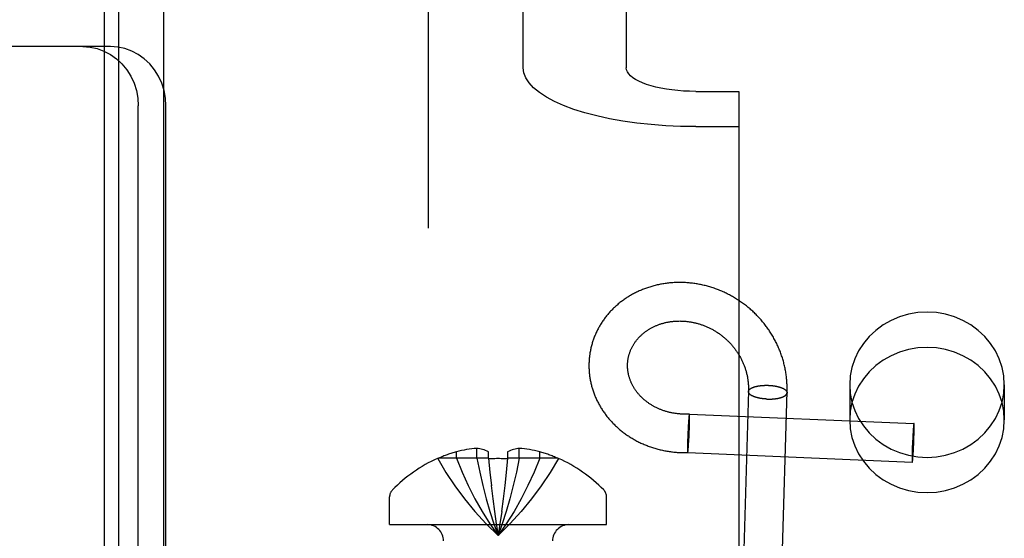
# Model space of a CAD drawing. Header units: inches. Extents: x 0 to 283, y 0 to 183.
# Tile 36 of 114: x 92.469 to 93.463, y 93.108 to 93.631. Entities that reach past the tile are written whole.
import ezdxf

# ---------------------------------------------------------------- set-up
doc = ezdxf.new("R2010")
doc.units = ezdxf.units.IN
doc.header["$LTSCALE"] = 15.583333
doc.header["$MEASUREMENT"] = 0
doc.linetypes.add('HIDDEN', pattern=[0.2, 0.1, -0.1])
for name, color, linetype in [('DEFAULT_2', 8, 'HIDDEN'), ('LEFTHAND_DOOR_ASSEMBLY', 7, 'CONTINUOUS'), ('SUBPANEL', 7, 'CONTINUOUS')]:
    doc.layers.add(name, color=color, linetype=linetype)

msp = doc.modelspace()

# ---------------------------------------------------------------- linework, layer by layer
at = {"layer": 'DEFAULT_2', "color": 8, "linetype": 'HIDDEN'}
for p, q in [((93.44452, 96.00093), (93.44452, 90.75093)), ((92.55402, 94.51093), (92.55402, 91.44293)), ((92.61402, 94.51093), (92.61402, 91.44293)), ((92.63202, 91.47693), (92.63202, 94.47693)), ((92.69202, 91.47693), (92.69202, 94.47693)), ((92.97702, 93.58306), (92.97702, 94.36332)), ((93.08102, 94.36332), (93.08102, 93.58306)), ((92.56036, 93.60443), (92.39698, 93.60443)), ((93.15102, 93.55912), (93.19452, 93.55912)), ((93.19452, 93.55912), (93.19452, 93.52355)), ((92.58842, 92.91743), (92.58842, 93.54443)), ((92.61637, 92.91743), (92.61637, 93.54443)), ((93.15102, 93.52355), (93.19452, 93.52355)), ((93.19452, 93.52355), (93.19452, 92.58386)), ((93.20429, 93.25618), (93.20431, 93.2564)), ((93.24328, 93.255), (93.24326, 93.25476)), ((93.30652, 93.26312), (93.30652, 93.22755)), ((93.46252, 93.26312), (93.46252, 93.22755)), ((93.14368, 93.22416), (93.14357, 93.22234)), ((93.14377, 93.22563), (93.14368, 93.22416)), ((93.14387, 93.227), (93.14377, 93.22563)), ((93.14395, 93.22806), (93.14387, 93.227)), ((93.14401, 93.22886), (93.14395, 93.22806)), ((93.14407, 93.2296), (93.14401, 93.22886)), ((93.14412, 93.23012), (93.14407, 93.2296)), ((93.14416, 93.2306), (93.14412, 93.23012)), ((93.14421, 93.23105), (93.14416, 93.2306)), ((93.14424, 93.23133), (93.14421, 93.23105)), ((93.14427, 93.2316), (93.14424, 93.23133)), ((93.1443, 93.23185), (93.14427, 93.2316)), ((93.14437, 93.2324), (93.14434, 93.23219)), ((93.14464, 93.23357), (93.37131, 93.22402)), ((93.14477, 93.22262), (93.14481, 93.22442)), ((93.14482, 93.2322), (93.14481, 93.23241)), ((93.14481, 93.22442), (93.14484, 93.22587)), ((93.14483, 93.23197), (93.14482, 93.2322)), ((93.14484, 93.23173), (93.14483, 93.23197)), ((93.14485, 93.23147), (93.14484, 93.23173)), ((93.14484, 93.22587), (93.14486, 93.22723)), ((93.14485, 93.2312), (93.14485, 93.23147)), ((93.14486, 93.23076), (93.14485, 93.2312)), ((93.14487, 93.23029), (93.14486, 93.23076)), ((93.14486, 93.22723), (93.14487, 93.22828)), ((93.14487, 93.22978), (93.14487, 93.23029)), ((93.14487, 93.22906), (93.14487, 93.22978)), ((93.14487, 93.22828), (93.14487, 93.22906)), ((93.14321, 93.21526), (93.1431, 93.21261)), ((93.14333, 93.21788), (93.14321, 93.21526)), ((93.14345, 93.22016), (93.14333, 93.21788)), ((93.14357, 93.22234), (93.14345, 93.22016)), ((93.14443, 93.21292), (93.14454, 93.21556)), ((93.14454, 93.21556), (93.14464, 93.21818)), ((93.14464, 93.21818), (93.14471, 93.22045)), ((93.14471, 93.22045), (93.14477, 93.22262)), ((93.37038, 93.21516), (93.37027, 93.21334)), ((93.37048, 93.21662), (93.37038, 93.21516)), ((93.37056, 93.21776), (93.37048, 93.21662)), ((93.37064, 93.21882), (93.37056, 93.21776)), ((93.3707, 93.21961), (93.37064, 93.21882)), ((93.37077, 93.22034), (93.3707, 93.21961)), ((93.37081, 93.22085), (93.37077, 93.22034)), ((93.37086, 93.22132), (93.37081, 93.22085)), ((93.37091, 93.22176), (93.37086, 93.22132)), ((93.37093, 93.22203), (93.37091, 93.22176)), ((93.37096, 93.22229), (93.37093, 93.22203)), ((93.37099, 93.22253), (93.37096, 93.22229)), ((93.37102, 93.22275), (93.37099, 93.22253)), ((93.37143, 93.21283), (93.37148, 93.21468)), ((93.37149, 93.22265), (93.37148, 93.22286)), ((93.37148, 93.21468), (93.37151, 93.21617)), ((93.3715, 93.22242), (93.37149, 93.22265)), ((93.37151, 93.22218), (93.3715, 93.22242)), ((93.37152, 93.22191), (93.37151, 93.22218)), ((93.37151, 93.21617), (93.37153, 93.21756)), ((93.37152, 93.22164), (93.37152, 93.22191)), ((93.37153, 93.22119), (93.37152, 93.22164)), ((93.37154, 93.2207), (93.37153, 93.22119)), ((93.37153, 93.21756), (93.37154, 93.21864)), ((93.37154, 93.22018), (93.37154, 93.2207)), ((93.37154, 93.21944), (93.37154, 93.22018)), ((93.37154, 93.21864), (93.37154, 93.21944)), ((93.14287, 93.20555), (93.14283, 93.20375)), ((93.14293, 93.20773), (93.14287, 93.20555)), ((93.143, 93.20999), (93.14293, 93.20773)), ((93.1431, 93.21261), (93.143, 93.20999)), ((93.14394, 93.20376), (93.14405, 93.20556)), ((93.14405, 93.20556), (93.14418, 93.20774)), ((93.14418, 93.20774), (93.14431, 93.21029)), ((93.14431, 93.21029), (93.14443, 93.21292)), ((93.3699, 93.20616), (93.36978, 93.20347)), ((93.37003, 93.20883), (93.3699, 93.20616)), ((93.37015, 93.21113), (93.37003, 93.20883)), ((93.37027, 93.21334), (93.37015, 93.21113)), ((93.37108, 93.2029), (93.37119, 93.2056)), ((93.37119, 93.2056), (93.37129, 93.20828)), ((93.37129, 93.20828), (93.37137, 93.2106)), ((93.37137, 93.2106), (93.37143, 93.21283)), ((92.90958, 93.18885), (92.90958, 93.19556)), ((92.93019, 93.18885), (92.93019, 93.19882)), ((92.94208, 93.18885), (92.94208, 93.19556)), ((92.96108, 93.19556), (92.96108, 93.18885)), ((92.97298, 93.18885), (92.97298, 93.19882)), ((92.99358, 93.18885), (92.99358, 93.19556)), ((93.14278, 93.20094), (93.14277, 93.1999)), ((93.14277, 93.1999), (93.14277, 93.19912)), ((93.14277, 93.19912), (93.14277, 93.19839)), ((93.14277, 93.19839), (93.14277, 93.19788)), ((93.14277, 93.19788), (93.14278, 93.19741)), ((93.1428, 93.2023), (93.14278, 93.20094)), ((93.14278, 93.19741), (93.14278, 93.19697)), ((93.14278, 93.19697), (93.14279, 93.1967)), ((93.14279, 93.1967), (93.1428, 93.19644)), ((93.14283, 93.20375), (93.1428, 93.2023)), ((93.1428, 93.19644), (93.1428, 93.1962)), ((93.1428, 93.1962), (93.14281, 93.19597)), ((93.14281, 93.19597), (93.14282, 93.19576)), ((93.143, 93.1946), (93.36967, 93.18505)), ((93.14327, 93.19577), (93.1433, 93.19598)), ((93.14336, 93.19644), (93.14339, 93.1967)), ((93.14339, 93.1967), (93.14341, 93.19698)), ((93.14341, 93.19698), (93.14346, 93.19742)), ((93.14346, 93.19742), (93.1435, 93.19789)), ((93.1435, 93.19789), (93.14355, 93.1984)), ((93.14355, 93.1984), (93.14361, 93.19912)), ((93.14361, 93.19912), (93.14367, 93.1999)), ((93.14367, 93.1999), (93.14375, 93.20095)), ((93.14375, 93.20095), (93.14385, 93.20231)), ((93.14385, 93.20231), (93.14394, 93.20376)), ((93.3695, 93.19439), (93.36947, 93.1929)), ((93.36954, 93.19624), (93.3695, 93.19439)), ((93.36961, 93.19847), (93.36954, 93.19624)), ((93.36968, 93.20079), (93.36961, 93.19847)), ((93.36978, 93.20347), (93.36968, 93.20079)), ((93.3705, 93.19245), (93.37059, 93.19391)), ((93.37059, 93.19391), (93.37071, 93.19573)), ((93.37071, 93.19573), (93.37083, 93.19793)), ((93.37083, 93.19793), (93.37095, 93.20024)), ((93.37095, 93.20024), (93.37108, 93.2029)), ((92.89058, 93.18885), (92.89073, 93.18859)), ((92.89133, 93.18885), (92.89073, 93.18859)), ((92.94208, 93.18885), (92.89133, 93.18885)), ((92.94208, 93.18885), (92.94339, 93.17468)), ((92.94208, 93.18885), (92.94211, 93.18859)), ((92.96108, 93.18885), (92.95977, 93.17468)), ((92.96108, 93.18885), (92.96106, 93.18859)), ((93.01184, 93.18885), (92.96108, 93.18885)), ((93.01243, 93.18859), (93.01184, 93.18885)), ((93.01258, 93.18885), (93.01243, 93.18859)), ((93.36945, 93.19151), (93.36944, 93.19043)), ((93.36944, 93.19043), (93.36944, 93.18963)), ((93.36944, 93.18963), (93.36944, 93.18889)), ((93.36944, 93.18889), (93.36944, 93.18837)), ((93.36944, 93.18837), (93.36945, 93.18788)), ((93.36947, 93.1929), (93.36945, 93.19151)), ((93.36945, 93.18788), (93.36945, 93.18743)), ((93.36945, 93.18743), (93.36946, 93.18715)), ((93.36946, 93.18715), (93.36947, 93.18689)), ((93.36947, 93.18689), (93.36947, 93.18664)), ((93.36947, 93.18664), (93.36948, 93.18642)), ((93.36948, 93.18642), (93.36949, 93.1862)), ((93.36996, 93.18632), (93.36998, 93.18654)), ((93.36998, 93.18654), (93.37001, 93.18678)), ((93.37001, 93.18678), (93.37004, 93.18704)), ((93.37004, 93.18704), (93.37007, 93.18731)), ((93.37007, 93.18731), (93.37012, 93.18775)), ((93.37012, 93.18775), (93.37016, 93.18822)), ((93.37016, 93.18822), (93.37021, 93.18873)), ((93.37021, 93.18873), (93.37027, 93.18946)), ((93.37027, 93.18946), (93.37034, 93.19025)), ((93.37034, 93.19025), (93.37042, 93.19131)), ((93.37042, 93.19131), (93.3705, 93.19245)), ((92.94337, 93.1749), (92.9448, 93.16116)), ((92.95979, 93.1749), (92.95837, 93.16116)), ((92.94478, 93.16132), (92.94632, 93.14801)), ((92.95839, 93.16132), (92.95685, 93.14801)), ((92.84208, 93.12193), (92.84208, 93.14993)), ((92.9463, 93.14813), (92.94796, 93.13524)), ((92.95686, 93.14813), (92.95521, 93.13524)), ((93.06108, 93.12193), (93.06108, 93.14993)), ((92.94794, 93.13532), (92.94971, 93.12286)), ((92.95522, 93.13532), (92.95345, 93.12286)), ((92.84208, 93.12193), (93.06108, 93.12193)), ((92.9497, 93.1229), (92.95158, 93.11085)), ((92.95346, 93.1229), (92.95158, 93.11085))]:
    msp.add_line(p, q, dxfattribs=at)
for points in [[(92.53241, 93.60443), (92.53978, 93.6039), (92.5469, 93.60238), (92.55384, 93.59985), (92.56041, 93.59639), (92.5665, 93.59202), (92.57201, 93.58685), (92.57684, 93.58095), (92.58092, 93.57443), (92.58415, 93.56738), (92.58651, 93.55996), (92.58793, 93.55232), (92.58842, 93.54443)], [(92.61637, 93.54443), (92.61588, 93.55232), (92.61446, 93.55996), (92.6121, 93.56738), (92.60887, 93.57443), (92.60479, 93.58095), (92.59997, 93.58685), (92.59445, 93.59202), (92.58837, 93.59639), (92.58179, 93.59985), (92.57486, 93.60238), (92.56773, 93.6039), (92.56036, 93.60443)], [(93.15102, 93.52355), (93.1358, 93.52378), (93.1208, 93.52445), (93.10598, 93.52558), (93.09151, 93.52714), (93.07748, 93.52913), (93.06402, 93.53152), (93.05122, 93.53431), (93.03917, 93.53747), (93.02798, 93.54098), (93.01773, 93.54481), (93.00849, 93.54893), (93.00033, 93.5533), (92.99332, 93.55791), (92.98751, 93.56271), (92.98295, 93.56766), (92.97966, 93.57273), (92.97769, 93.57785), (92.97702, 93.58306)], [(93.15102, 93.55912), (93.14489, 93.55921), (93.13886, 93.55948), (93.1329, 93.55994), (93.12708, 93.56056), (93.12144, 93.56136), (93.11602, 93.56233), (93.11087, 93.56345), (93.10602, 93.56472), (93.10152, 93.56613), (93.0974, 93.56767), (93.09368, 93.56933), (93.0904, 93.57109), (93.08758, 93.57294), (93.08524, 93.57487), (93.0834, 93.57686), (93.08208, 93.5789), (93.08129, 93.58097), (93.08102, 93.58306)], [(93.24331, 93.25615), (93.24333, 93.25734), (93.24334, 93.25852), (93.24334, 93.25971), (93.24332, 93.2609), (93.24329, 93.26209), (93.24325, 93.26328), (93.24319, 93.26446), (93.24312, 93.26565), (93.24303, 93.26684), (93.24293, 93.26802), (93.24282, 93.2692), (93.24269, 93.27039), (93.24255, 93.27157), (93.2424, 93.27275), (93.24224, 93.27393), (93.24206, 93.2751), (93.24186, 93.27628), (93.24166, 93.27745), (93.24144, 93.27862), (93.2412, 93.27979), (93.24096, 93.28095), (93.2407, 93.28212), (93.24043, 93.28328), (93.24014, 93.28443), (93.23984, 93.28559), (93.23953, 93.28674), (93.23921, 93.28789), (93.23887, 93.28903), (93.23852, 93.29017), (93.23815, 93.29131), (93.23778, 93.29244), (93.23739, 93.29357), (93.23698, 93.29469), (93.23657, 93.29582), (93.23614, 93.29693), (93.2357, 93.29804), (93.23525, 93.29915), (93.23478, 93.30025), (93.23431, 93.30135), (93.23382, 93.30244), (93.23331, 93.30352), (93.2328, 93.30461), (93.23227, 93.30568), (93.23173, 93.30675), (93.23118, 93.30781), (93.23062, 93.30887), (93.23004, 93.30992), (93.22946, 93.31097), (93.22886, 93.31201), (93.22825, 93.31304), (93.22763, 93.31407), (93.22699, 93.31508), (93.22635, 93.3161), (93.22569, 93.3171), (93.22503, 93.3181), (93.22435, 93.31909), (93.22366, 93.32007), (93.22296, 93.32105), (93.22225, 93.32202), (93.22153, 93.32298), (93.22079, 93.32393), (93.22005, 93.32488), (93.2193, 93.32581), (93.21853, 93.32674), (93.21776, 93.32766), (93.21698, 93.32857), (93.21618, 93.32947), (93.21538, 93.33037), (93.21456, 93.33125), (93.21374, 93.33213), (93.2129, 93.333), (93.21206, 93.33385), (93.21121, 93.3347), (93.21035, 93.33554), (93.20948, 93.33637), (93.2086, 93.33719), (93.20771, 93.338), (93.20681, 93.33881), (93.2059, 93.3396), (93.20499, 93.34038), (93.20406, 93.34115), (93.20313, 93.34191), (93.20219, 93.34266), (93.20125, 93.3434), (93.20029, 93.34413), (93.19933, 93.34485), (93.19835, 93.34556), (93.19738, 93.34626), (93.19639, 93.34694), (93.1954, 93.34762), (93.1944, 93.34829), (93.19339, 93.34894), (93.19237, 93.34958), (93.19135, 93.35022), (93.19032, 93.35084), (93.18929, 93.35145), (93.18825, 93.35204), (93.1872, 93.35263), (93.18615, 93.35321), (93.18509, 93.35377), (93.18403, 93.35432), (93.18296, 93.35486), (93.18188, 93.35539), (93.1808, 93.3559), (93.17972, 93.35641), (93.17863, 93.3569), (93.17753, 93.35738), (93.17643, 93.35785), (93.17533, 93.3583), (93.17422, 93.35875), (93.17311, 93.35918), (93.17199, 93.3596), (93.17087, 93.36), (93.16974, 93.3604), (93.16862, 93.36078), (93.16748, 93.36115), (93.16635, 93.36151), (93.16521, 93.36185), (93.16407, 93.36218), (93.16293, 93.3625), (93.16178, 93.36281), (93.16063, 93.3631), (93.15948, 93.36338), (93.15832, 93.36365), (93.15717, 93.3639), (93.15601, 93.36415), (93.15485, 93.36438), (93.15369, 93.36459), (93.15253, 93.3648), (93.15137, 93.36499), (93.1502, 93.36516), (93.14904, 93.36533), (93.14787, 93.36548), (93.1467, 93.36562), (93.14554, 93.36575), (93.14437, 93.36586), (93.1432, 93.36596), (93.14203, 93.36605), (93.14087, 93.36612), (93.1397, 93.36618), (93.13853, 93.36623), (93.13737, 93.36627), (93.1362, 93.36629), (93.13504, 93.3663), (93.13388, 93.36629), (93.13272, 93.36628), (93.13156, 93.36625), (93.1304, 93.36621), (93.12924, 93.36615), (93.12809, 93.36608), (93.12694, 93.366), (93.12579, 93.36591), (93.12464, 93.3658), (93.1235, 93.36568), (93.12235, 93.36555), (93.12121, 93.36541), (93.12008, 93.36525), (93.11895, 93.36508), (93.11782, 93.3649), (93.11669, 93.3647), (93.11557, 93.36449), (93.11445, 93.36427), (93.11334, 93.36404), (93.11223, 93.3638), (93.11112, 93.36354), (93.11002, 93.36327), (93.10893, 93.36299), (93.10784, 93.3627), (93.10675, 93.36239), (93.10567, 93.36207), (93.10459, 93.36174), (93.10352, 93.3614), (93.10246, 93.36105), (93.1014, 93.36068), (93.10034, 93.3603), (93.0993, 93.35991), (93.09825, 93.35951), (93.09722, 93.3591), (93.09619, 93.35868), (93.09517, 93.35824), (93.09415, 93.3578), (93.09314, 93.35734), (93.09214, 93.35687), (93.09115, 93.35639), (93.09016, 93.3559), (93.08918, 93.3554), (93.08821, 93.35488), (93.08724, 93.35436), (93.08628, 93.35383), (93.08533, 93.35328), (93.08439, 93.35273), (93.08346, 93.35216), (93.08253, 93.35159), (93.08162, 93.351), (93.08071, 93.3504), (93.07981, 93.3498), (93.07892, 93.34918), (93.07804, 93.34856), (93.07716, 93.34792)], [(93.07716, 93.34792), (93.0763, 93.34728), (93.07544, 93.34662), (93.0746, 93.34596), (93.07376, 93.34528), (93.07293, 93.3446), (93.07212, 93.34391), (93.07131, 93.34321), (93.07051, 93.3425), (93.06972, 93.34178), (93.06895, 93.34106), (93.06818, 93.34032), (93.06742, 93.33958), (93.06667, 93.33883), (93.06594, 93.33807), (93.06521, 93.3373), (93.0645, 93.33652), (93.06379, 93.33574), (93.0631, 93.33495), (93.06241, 93.33415), (93.06174, 93.33334), (93.06108, 93.33253), (93.06043, 93.33171), (93.05979, 93.33088), (93.05916, 93.33004), (93.05854, 93.3292), (93.05794, 93.32835), (93.05735, 93.3275), (93.05676, 93.32664), (93.05619, 93.32577), (93.05563, 93.32489), (93.05508, 93.32401), (93.05455, 93.32313), (93.05403, 93.32224), (93.05351, 93.32134), (93.05301, 93.32043), (93.05252, 93.31953), (93.05205, 93.31861), (93.05158, 93.31769), (93.05113, 93.31677), (93.05069, 93.31584), (93.05027, 93.3149), (93.04985, 93.31397), (93.04945, 93.31302), (93.04906, 93.31207), (93.04868, 93.31112), (93.04831, 93.31017), (93.04796, 93.30921), (93.04762, 93.30824), (93.04729, 93.30727), (93.04698, 93.3063), (93.04668, 93.30533), (93.04639, 93.30435), (93.04611, 93.30337), (93.04585, 93.30238), (93.04559, 93.30139), (93.04536, 93.3004), (93.04513, 93.29941), (93.04492, 93.29841), (93.04472, 93.29741), (93.04453, 93.29641), (93.04436, 93.29541), (93.0442, 93.29441), (93.04405, 93.2934), (93.04395, 93.29271)], [(93.46252, 93.26312), (93.46194, 93.27201), (93.46025, 93.28066), (93.45744, 93.2891), (93.45358, 93.29718), (93.44871, 93.30475), (93.4429, 93.31172), (93.43624, 93.31797), (93.42883, 93.32344), (93.42076, 93.32801), (93.41218, 93.33165), (93.40318, 93.33428), (93.39392, 93.33588), (93.38452, 93.33641), (93.37512, 93.33588), (93.36585, 93.33428), (93.35686, 93.33165), (93.34827, 93.32801), (93.34021, 93.32344), (93.3328, 93.31797), (93.32613, 93.31172), (93.32033, 93.30475), (93.31545, 93.29718), (93.31159, 93.2891), (93.30878, 93.28066), (93.3071, 93.27201), (93.30652, 93.26312)], [(93.08262, 93.28763), (93.08269, 93.28814), (93.0828, 93.28882), (93.08291, 93.28949), (93.08304, 93.29016), (93.08317, 93.29082), (93.08332, 93.29149), (93.08348, 93.29215), (93.08365, 93.29281), (93.08383, 93.29346), (93.08403, 93.29411), (93.08423, 93.29476), (93.08445, 93.29541), (93.08467, 93.29605), (93.08491, 93.29669), (93.08515, 93.29733), (93.08541, 93.29796), (93.08568, 93.29859), (93.08596, 93.29921), (93.08625, 93.29983), (93.08655, 93.30045), (93.08686, 93.30106), (93.08718, 93.30166), (93.08751, 93.30226), (93.08785, 93.30286), (93.0882, 93.30345), (93.08856, 93.30404), (93.08893, 93.30462), (93.0893, 93.30519), (93.08969, 93.30576), (93.09009, 93.30632), (93.0905, 93.30688), (93.09091, 93.30743), (93.09134, 93.30798), (93.09177, 93.30852), (93.09221, 93.30905), (93.09266, 93.30958), (93.09312, 93.3101), (93.09359, 93.31062), (93.09407, 93.31112), (93.09455, 93.31163), (93.09505, 93.31212), (93.09555, 93.31261), (93.09606, 93.31309), (93.09657, 93.31357), (93.0971, 93.31404), (93.09763, 93.3145), (93.09817, 93.31495), (93.09872, 93.3154), (93.09928, 93.31584), (93.09984, 93.31627), (93.10041, 93.3167), (93.10099, 93.31712), (93.10157, 93.31753), (93.10216, 93.31793), (93.10276, 93.31833), (93.10336, 93.31871), (93.10398, 93.31909), (93.10459, 93.31947), (93.10522, 93.31983), (93.10585, 93.32019), (93.10648, 93.32054), (93.10712, 93.32088), (93.10777, 93.32121), (93.10843, 93.32154), (93.10909, 93.32185), (93.10975, 93.32216), (93.11042, 93.32246), (93.1111, 93.32275), (93.11178, 93.32304), (93.11247, 93.32331), (93.11316, 93.32358), (93.11386, 93.32384), (93.11456, 93.32409), (93.11526, 93.32433), (93.11597, 93.32456), (93.11669, 93.32478), (93.11741, 93.325), (93.11813, 93.3252), (93.11886, 93.3254), (93.11959, 93.32559), (93.12033, 93.32577), (93.12107, 93.32594), (93.12181, 93.3261), (93.12256, 93.32625), (93.12331, 93.32639), (93.12406, 93.32653), (93.12482, 93.32665), (93.12558, 93.32677), (93.12634, 93.32688), (93.12711, 93.32697), (93.12787, 93.32706), (93.12864, 93.32714), (93.12942, 93.32721), (93.13019, 93.32727), (93.13097, 93.32732), (93.13175, 93.32736), (93.13253, 93.3274), (93.13331, 93.32742), (93.1341, 93.32743), (93.13488, 93.32744), (93.13567, 93.32743), (93.13646, 93.32742), (93.13725, 93.32739), (93.13804, 93.32736), (93.13883, 93.32731), (93.13962, 93.32726), (93.14042, 93.3272), (93.14121, 93.32713), (93.142, 93.32704), (93.1428, 93.32695), (93.14359, 93.32685), (93.14439, 93.32674), (93.14518, 93.32662), (93.14597, 93.32649), (93.14677, 93.32635), (93.14756, 93.32621), (93.14835, 93.32605), (93.14914, 93.32588), (93.14993, 93.3257), (93.15072, 93.32552), (93.1515, 93.32532), (93.15229, 93.32512), (93.15308, 93.3249), (93.15386, 93.32468), (93.15464, 93.32445), (93.15542, 93.32421), (93.15619, 93.32395), (93.15697, 93.32369), (93.15774, 93.32342), (93.15851, 93.32314), (93.15928, 93.32285), (93.16004, 93.32256), (93.16081, 93.32225), (93.16156, 93.32193), (93.16232, 93.32161), (93.16307, 93.32128), (93.16382, 93.32093), (93.16457, 93.32058), (93.16531, 93.32022), (93.16605, 93.31985), (93.16678, 93.31947), (93.16752, 93.31908), (93.16824, 93.31869), (93.16896, 93.31828), (93.16968, 93.31787), (93.1704, 93.31745), (93.17111, 93.31702), (93.17181, 93.31658), (93.17251, 93.31613), (93.17321, 93.31568), (93.1739, 93.31521), (93.17458, 93.31474), (93.17526, 93.31426), (93.17594, 93.31377), (93.1766, 93.31328), (93.17727, 93.31277), (93.17792, 93.31226), (93.17858, 93.31174), (93.17922, 93.31122), (93.17986, 93.31068), (93.1805, 93.31014), (93.18112, 93.30959), (93.18174, 93.30903), (93.18236, 93.30846), (93.18297, 93.30789), (93.18357, 93.30731), (93.18416, 93.30672), (93.18475, 93.30613), (93.18533, 93.30553), (93.1859, 93.30492), (93.18647, 93.30431), (93.18703, 93.30369), (93.18758, 93.30306), (93.18813, 93.30242), (93.18866, 93.30178), (93.18919, 93.30113), (93.18971, 93.30048), (93.19023, 93.29982), (93.19073, 93.29915), (93.19123, 93.29848), (93.19172, 93.2978), (93.1922, 93.29712), (93.19268, 93.29643), (93.19314, 93.29573), (93.1936, 93.29503), (93.19405, 93.29432), (93.19449, 93.29361), (93.19492, 93.2929), (93.19534, 93.29217), (93.19575, 93.29145), (93.19616, 93.29071), (93.19655, 93.28998), (93.19694, 93.28923), (93.19731, 93.28849), (93.19768, 93.28774), (93.19804, 93.28698), (93.19839, 93.28622), (93.19873, 93.28546), (93.19906, 93.28469)], [(93.46252, 93.22755), (93.46194, 93.23644), (93.46025, 93.24509), (93.45744, 93.25353), (93.45358, 93.26161), (93.44871, 93.26918), (93.4429, 93.27615), (93.43624, 93.2824), (93.42883, 93.28787), (93.42076, 93.29244), (93.41218, 93.29608), (93.40318, 93.29871), (93.39392, 93.30031), (93.38452, 93.30084), (93.37512, 93.30031), (93.36585, 93.29871), (93.35686, 93.29608), (93.34827, 93.29244), (93.34021, 93.28787), (93.3328, 93.2824), (93.32613, 93.27615), (93.32033, 93.26918), (93.31545, 93.26161), (93.31159, 93.25353), (93.30878, 93.24509), (93.3071, 93.23644), (93.30652, 93.22755)], [(93.04395, 93.29271), (93.04386, 93.29199), (93.04375, 93.29099), (93.04365, 93.28999), (93.04356, 93.28898), (93.04348, 93.28797), (93.04341, 93.28697), (93.04336, 93.28596), (93.04332, 93.28495), (93.0433, 93.28394), (93.04329, 93.28293), (93.04329, 93.28192), (93.0433, 93.28091), (93.04332, 93.27989), (93.04336, 93.27888), (93.04342, 93.27787), (93.04348, 93.27686), (93.04356, 93.27585), (93.04365, 93.27484), (93.04375, 93.27383), (93.04387, 93.27282), (93.044, 93.27181), (93.04414, 93.2708), (93.0443, 93.2698), (93.04446, 93.26879), (93.04464, 93.26779), (93.04484, 93.26679), (93.04505, 93.26579), (93.04527, 93.26479), (93.0455, 93.2638), (93.04574, 93.2628), (93.046, 93.26181), (93.04627, 93.26082), (93.04655, 93.25983), (93.04685, 93.25885), (93.04716, 93.25787), (93.04748, 93.25689), (93.04781, 93.25591), (93.04816, 93.25494), (93.04852, 93.25397), (93.04889, 93.25301), (93.04928, 93.25205), (93.04967, 93.25109), (93.05008, 93.25013), (93.0505, 93.24918), (93.05094, 93.24824), (93.05138, 93.2473), (93.05184, 93.24636), (93.05231, 93.24542), (93.05279, 93.2445), (93.05329, 93.24357), (93.05379, 93.24265), (93.05431, 93.24174), (93.05484, 93.24083), (93.05539, 93.23993), (93.05594, 93.23903), (93.05651, 93.23814), (93.05708, 93.23725), (93.05767, 93.23637), (93.05827, 93.2355), (93.05889, 93.23463), (93.05951, 93.23377), (93.06014, 93.23291), (93.06079, 93.23206), (93.06145, 93.23122), (93.06211, 93.23038), (93.06279, 93.22956), (93.06348, 93.22873), (93.06419, 93.22792), (93.0649, 93.22711), (93.06562, 93.22631), (93.06635, 93.22552), (93.0671, 93.22473), (93.06785, 93.22396), (93.06861, 93.22319), (93.06939, 93.22242), (93.07017, 93.22167), (93.07097, 93.22093), (93.07177, 93.22019), (93.07259, 93.21946), (93.07341, 93.21874), (93.07425, 93.21803), (93.07509, 93.21733), (93.07594, 93.21663), (93.0768, 93.21595), (93.07767, 93.21527), (93.07855, 93.21461), (93.07944, 93.21395), (93.08034, 93.2133), (93.08125, 93.21266), (93.08216, 93.21204), (93.08309, 93.21142), (93.08402, 93.21081), (93.08496, 93.21021), (93.08591, 93.20962), (93.08686, 93.20904), (93.08783, 93.20847), (93.0888, 93.20791), (93.08978, 93.20737), (93.09077, 93.20683), (93.09176, 93.2063), (93.09276, 93.20579), (93.09377, 93.20528), (93.09479, 93.20478), (93.09581, 93.2043), (93.09684, 93.20383), (93.09788, 93.20336), (93.09892, 93.20291), (93.09997, 93.20247), (93.10102, 93.20205), (93.10208, 93.20163), (93.10315, 93.20122), (93.10422, 93.20083), (93.1053, 93.20045), (93.10638, 93.20007), (93.10747, 93.19971), (93.10857, 93.19937), (93.10967, 93.19903), (93.11077, 93.19871), (93.11188, 93.19839), (93.11299, 93.19809), (93.11411, 93.1978), (93.11523, 93.19753), (93.11636, 93.19726), (93.11748, 93.19701), (93.11862, 93.19677), (93.11976, 93.19654), (93.1209, 93.19633), (93.12204, 93.19612), (93.12319, 93.19593), (93.12434, 93.19575), (93.12549, 93.19559), (93.12665, 93.19543), (93.1278, 93.19529), (93.12897, 93.19516), (93.13013, 93.19505), (93.13129, 93.19494), (93.13246, 93.19485), (93.13363, 93.19478), (93.1348, 93.19471), (93.13597, 93.19466), (93.13715, 93.19462), (93.13832, 93.19459), (93.1395, 93.19457), (93.14068, 93.19457), (93.14185, 93.19458), (93.143, 93.1946)], [(93.14464, 93.23357), (93.14385, 93.23352), (93.14303, 93.23349), (93.14222, 93.23346), (93.14141, 93.23344), (93.1406, 93.23343), (93.1398, 93.23343), (93.13899, 93.23344), (93.13818, 93.23346), (93.13738, 93.23349), (93.13657, 93.23353), (93.13577, 93.23358), (93.13497, 93.23363), (93.13417, 93.2337), (93.13337, 93.23378), (93.13258, 93.23386), (93.13179, 93.23395), (93.131, 93.23406), (93.13021, 93.23417), (93.12942, 93.23429), (93.12864, 93.23442), (93.12786, 93.23456), (93.12708, 93.23471), (93.12631, 93.23486), (93.12554, 93.23503), (93.12477, 93.2352), (93.12401, 93.23539), (93.12325, 93.23558), (93.12249, 93.23578), (93.12174, 93.23599), (93.12099, 93.23621), (93.12024, 93.23643), (93.1195, 93.23667), (93.11876, 93.23691), (93.11803, 93.23717), (93.1173, 93.23743), (93.11658, 93.2377), (93.11586, 93.23797), (93.11515, 93.23826), (93.11444, 93.23855), (93.11374, 93.23885), (93.11304, 93.23916), (93.11235, 93.23948), (93.11166, 93.23981), (93.11098, 93.24014), (93.1103, 93.24048), (93.10963, 93.24083), (93.10896, 93.24119), (93.1083, 93.24155), (93.10765, 93.24192), (93.107, 93.2423), (93.10636, 93.24269), (93.10573, 93.24308), (93.1051, 93.24348), (93.10448, 93.24389), (93.10386, 93.24431), (93.10325, 93.24473), (93.10265, 93.24516), (93.10206, 93.2456), (93.10147, 93.24604), (93.10089, 93.24649), (93.10032, 93.24695), (93.09975, 93.24741), (93.09919, 93.24788), (93.09864, 93.24835), (93.0981, 93.24884), (93.09756, 93.24932), (93.09704, 93.24982), (93.09652, 93.25032), (93.096, 93.25083), (93.0955, 93.25134), (93.09501, 93.25186), (93.09452, 93.25238), (93.09404, 93.25291), (93.09357, 93.25344), (93.0931, 93.25399), (93.09265, 93.25453), (93.09221, 93.25508), (93.09177, 93.25564), (93.09134, 93.2562), (93.09092, 93.25677), (93.09051, 93.25734), (93.09011, 93.25792), (93.08972, 93.2585), (93.08933, 93.25909), (93.08896, 93.25968), (93.0886, 93.26027), (93.08824, 93.26087), (93.0879, 93.26147), (93.08756, 93.26208), (93.08723, 93.26269), (93.08692, 93.26331), (93.08661, 93.26393), (93.08632, 93.26455), (93.08603, 93.26518), (93.08575, 93.26581), (93.08548, 93.26645), (93.08523, 93.26708), (93.08498, 93.26773), (93.08475, 93.26837), (93.08452, 93.26902), (93.08431, 93.26967), (93.0841, 93.27032), (93.08391, 93.27098), (93.08372, 93.27163), (93.08355, 93.27229), (93.08339, 93.27296), (93.08324, 93.27362), (93.0831, 93.27429), (93.08297, 93.27495), (93.08285, 93.27562), (93.08274, 93.27629), (93.08265, 93.27697), (93.08256, 93.27764), (93.08249, 93.27832), (93.08242, 93.27899), (93.08237, 93.27967), (93.08233, 93.28034), (93.0823, 93.28102), (93.08229, 93.2817), (93.08228, 93.28238), (93.08229, 93.28305), (93.0823, 93.28373), (93.08233, 93.28441), (93.08237, 93.28508), (93.08242, 93.28576), (93.08248, 93.28643), (93.08256, 93.28711), (93.08262, 93.28763)], [(93.19906, 93.28469), (93.19938, 93.28392), (93.19969, 93.28314), (93.2, 93.28236), (93.20029, 93.28158), (93.20057, 93.28079), (93.20084, 93.28), (93.20111, 93.27921), (93.20136, 93.27841), (93.2016, 93.27761), (93.20183, 93.27681), (93.20206, 93.276), (93.20227, 93.27519), (93.20247, 93.27438), (93.20266, 93.27357), (93.20285, 93.27275), (93.20302, 93.27194), (93.20318, 93.27112), (93.20333, 93.2703), (93.20347, 93.26947), (93.2036, 93.26865), (93.20372, 93.26782), (93.20383, 93.26699), (93.20393, 93.26616), (93.20402, 93.26533), (93.2041, 93.2645), (93.20416, 93.26367), (93.20422, 93.26283), (93.20427, 93.262), (93.2043, 93.26117), (93.20433, 93.26033), (93.20434, 93.2595), (93.20435, 93.25866), (93.20434, 93.25783), (93.20432, 93.25699), (93.18963, 92.75475)], [(93.22288, 93.24867), (93.22258, 93.24868), (93.22228, 93.2487), (93.22198, 93.24871), (93.22168, 93.24873), (93.22138, 93.24875), (93.22109, 93.24877), (93.22079, 93.2488), (93.22049, 93.24882), (93.2202, 93.24885), (93.2199, 93.24888), (93.21961, 93.24891), (93.21932, 93.24894), (93.21902, 93.24897), (93.21873, 93.249), (93.21844, 93.24904), (93.21816, 93.24908), (93.21787, 93.24912), (93.21758, 93.24916), (93.2173, 93.2492), (93.21702, 93.24924), (93.21674, 93.24929), (93.21646, 93.24933), (93.21618, 93.24938), (93.21591, 93.24943), (93.21563, 93.24948), (93.21536, 93.24954), (93.21509, 93.24959), (93.21482, 93.24964), (93.21456, 93.2497), (93.21429, 93.24976), (93.21403, 93.24982), (93.21377, 93.24988), (93.21352, 93.24994), (93.21326, 93.25001), (93.21301, 93.25007), (93.21276, 93.25014), (93.21252, 93.2502), (93.21227, 93.25027), (93.21203, 93.25034), (93.21179, 93.25041), (93.21156, 93.25049), (93.21133, 93.25056), (93.2111, 93.25063), (93.21087, 93.25071), (93.21065, 93.25079), (93.21043, 93.25087), (93.21021, 93.25095), (93.21, 93.25103), (93.20979, 93.25111), (93.20958, 93.25119), (93.20938, 93.25127), (93.20917, 93.25136), (93.20898, 93.25144), (93.20878, 93.25153), (93.20859, 93.25162), (93.20841, 93.25171), (93.20823, 93.2518), (93.20805, 93.25189), (93.20787, 93.25198), (93.2077, 93.25207), (93.20753, 93.25216), (93.20737, 93.25226), (93.20721, 93.25235), (93.20705, 93.25245), (93.2069, 93.25254), (93.20675, 93.25264), (93.20661, 93.25274), (93.20647, 93.25284), (93.20633, 93.25294), (93.2062, 93.25304), (93.20607, 93.25314), (93.20595, 93.25324), (93.20583, 93.25334), (93.20572, 93.25344), (93.20561, 93.25354), (93.2055, 93.25364), (93.2054, 93.25375), (93.2053, 93.25385), (93.20521, 93.25395), (93.20512, 93.25406), (93.20504, 93.25416), (93.20496, 93.25427), (93.20488, 93.25437), (93.20481, 93.25448), (93.20474, 93.25459), (93.20468, 93.25469), (93.20462, 93.2548), (93.20457, 93.25491), (93.20452, 93.25501), (93.20448, 93.25512), (93.20444, 93.25523), (93.20441, 93.25533), (93.20438, 93.25544), (93.20435, 93.25555), (93.20433, 93.25566), (93.20431, 93.25576), (93.2043, 93.25587), (93.2043, 93.25598), (93.20429, 93.25608), (93.20429, 93.25615)], [(93.20431, 93.2564), (93.20433, 93.25651), (93.20435, 93.25662), (93.20438, 93.25672), (93.20441, 93.25683), (93.20444, 93.25693), (93.20448, 93.25704), (93.20452, 93.25714), (93.20457, 93.25725), (93.20463, 93.25735), (93.20468, 93.25745), (93.20475, 93.25756), (93.20481, 93.25766), (93.20488, 93.25776), (93.20496, 93.25786), (93.20504, 93.25797), (93.20512, 93.25807), (93.20521, 93.25817), (93.20531, 93.25826), (93.2054, 93.25836), (93.20551, 93.25846), (93.20561, 93.25856), (93.20572, 93.25866), (93.20584, 93.25875), (93.20596, 93.25885), (93.20608, 93.25894), (93.20621, 93.25903), (93.20634, 93.25913), (93.20648, 93.25922), (93.20662, 93.25931), (93.20676, 93.2594), (93.20691, 93.25949), (93.20706, 93.25958), (93.20722, 93.25966), (93.20738, 93.25975), (93.20754, 93.25984), (93.20771, 93.25992), (93.20788, 93.26), (93.20806, 93.26009), (93.20823, 93.26017), (93.20842, 93.26025), (93.2086, 93.26033), (93.20879, 93.26041), (93.20899, 93.26048), (93.20918, 93.26056), (93.20939, 93.26063), (93.20959, 93.26071), (93.2098, 93.26078), (93.21001, 93.26085), (93.21022, 93.26092), (93.21044, 93.26099), (93.21066, 93.26105), (93.21088, 93.26112), (93.21111, 93.26118), (93.21134, 93.26125), (93.21157, 93.26131), (93.21181, 93.26137), (93.21204, 93.26143), (93.21229, 93.26148), (93.21253, 93.26154), (93.21278, 93.2616), (93.21302, 93.26165), (93.21328, 93.2617), (93.21353, 93.26175), (93.21379, 93.2618), (93.21405, 93.26185), (93.21431, 93.26189), (93.21457, 93.26194), (93.21484, 93.26198), (93.2151, 93.26202), (93.21537, 93.26206), (93.21565, 93.2621), (93.21592, 93.26214), (93.21619, 93.26217), (93.21647, 93.26221), (93.21675, 93.26224), (93.21703, 93.26227), (93.21731, 93.2623), (93.2176, 93.26233), (93.21788, 93.26235), (93.21817, 93.26238), (93.21846, 93.2624), (93.21875, 93.26242), (93.21904, 93.26244), (93.21933, 93.26246), (93.21962, 93.26247), (93.21992, 93.26249), (93.22021, 93.2625), (93.22051, 93.26251), (93.2208, 93.26252), (93.2211, 93.26253), (93.2214, 93.26254), (93.2217, 93.26254), (93.22199, 93.26254), (93.22229, 93.26255), (93.22259, 93.26255), (93.22289, 93.26254), (93.22319, 93.26254), (93.22349, 93.26254), (93.22379, 93.26253), (93.22409, 93.26252), (93.22439, 93.26251), (93.22469, 93.2625)], [(93.22288, 93.24867), (93.22318, 93.24866), (93.22348, 93.24865), (93.22378, 93.24864), (93.22408, 93.24863), (93.22438, 93.24863), (93.22468, 93.24862), (93.22498, 93.24862), (93.22528, 93.24862), (93.22558, 93.24862), (93.22588, 93.24863), (93.22617, 93.24863), (93.22647, 93.24864), (93.22677, 93.24864), (93.22706, 93.24865), (93.22736, 93.24866), (93.22765, 93.24868), (93.22795, 93.24869), (93.22824, 93.24871), (93.22853, 93.24873), (93.22882, 93.24875), (93.22911, 93.24877), (93.2294, 93.24879), (93.22969, 93.24881), (93.22997, 93.24884), (93.23026, 93.24887), (93.23054, 93.2489), (93.23082, 93.24893), (93.2311, 93.24896), (93.23138, 93.24899), (93.23165, 93.24903), (93.23193, 93.24907), (93.2322, 93.2491), (93.23247, 93.24914), (93.23274, 93.24919), (93.233, 93.24923), (93.23326, 93.24927), (93.23353, 93.24932), (93.23378, 93.24937), (93.23404, 93.24942), (93.2343, 93.24947), (93.23455, 93.24952), (93.2348, 93.24957), (93.23504, 93.24963), (93.23529, 93.24968), (93.23553, 93.24974), (93.23576, 93.2498), (93.236, 93.24986), (93.23623, 93.24992), (93.23646, 93.24998), (93.23669, 93.25005), (93.23691, 93.25011), (93.23713, 93.25018), (93.23735, 93.25025), (93.23756, 93.25032), (93.23777, 93.25039), (93.23798, 93.25046), (93.23819, 93.25053), (93.23839, 93.25061), (93.23858, 93.25068), (93.23878, 93.25076), (93.23897, 93.25084), (93.23915, 93.25092), (93.23934, 93.251), (93.23952, 93.25108), (93.23969, 93.25116), (93.23986, 93.25125), (93.24003, 93.25133), (93.24019, 93.25142), (93.24035, 93.2515), (93.24051, 93.25159), (93.24066, 93.25168), (93.24081, 93.25177), (93.24096, 93.25186), (93.2411, 93.25195), (93.24123, 93.25204), (93.24136, 93.25213), (93.24149, 93.25223), (93.24161, 93.25232), (93.24173, 93.25242), (93.24185, 93.25251), (93.24196, 93.25261), (93.24207, 93.25271), (93.24217, 93.2528), (93.24227, 93.2529), (93.24236, 93.253), (93.24245, 93.2531), (93.24253, 93.2532), (93.24261, 93.2533), (93.24269, 93.2534), (93.24276, 93.25351), (93.24283, 93.25361), (93.24289, 93.25371), (93.24295, 93.25382), (93.243, 93.25392), (93.24305, 93.25402), (93.24309, 93.25413), (93.24313, 93.25423), (93.24316, 93.25434), (93.24319, 93.25444), (93.24322, 93.25455), (93.24324, 93.25466), (93.24326, 93.25476)], [(93.22469, 93.2625), (93.22499, 93.26248), (93.22529, 93.26247), (93.22559, 93.26245), (93.22589, 93.26243), (93.22619, 93.26241), (93.22649, 93.26239), (93.22678, 93.26237), (93.22708, 93.26234), (93.22737, 93.26232), (93.22767, 93.26229), (93.22796, 93.26226), (93.22826, 93.26223), (93.22855, 93.2622), (93.22884, 93.26216), (93.22913, 93.26213), (93.22942, 93.26209), (93.2297, 93.26205), (93.22999, 93.26201), (93.23027, 93.26197), (93.23055, 93.26192), (93.23083, 93.26188), (93.23111, 93.26183), (93.23139, 93.26178), (93.23167, 93.26173), (93.23194, 93.26168), (93.23221, 93.26163), (93.23248, 93.26158), (93.23275, 93.26152), (93.23301, 93.26147), (93.23328, 93.26141), (93.23354, 93.26135), (93.2338, 93.26129), (93.23405, 93.26122), (93.23431, 93.26116), (93.23456, 93.2611), (93.23481, 93.26103), (93.23505, 93.26096), (93.2353, 93.26089), (93.23554, 93.26082), (93.23578, 93.26075), (93.23601, 93.26068), (93.23624, 93.26061), (93.23647, 93.26053), (93.2367, 93.26046), (93.23692, 93.26038), (93.23714, 93.2603), (93.23736, 93.26022), (93.23757, 93.26014), (93.23778, 93.26006), (93.23799, 93.25998), (93.2382, 93.25989), (93.2384, 93.25981), (93.23859, 93.25972), (93.23879, 93.25964), (93.23898, 93.25955), (93.23916, 93.25946), (93.23935, 93.25937), (93.23952, 93.25928), (93.2397, 93.25919), (93.23987, 93.2591), (93.24004, 93.259), (93.2402, 93.25891), (93.24036, 93.25881), (93.24052, 93.25872), (93.24067, 93.25862), (93.24082, 93.25853), (93.24096, 93.25843), (93.2411, 93.25833), (93.24124, 93.25823), (93.24137, 93.25813), (93.2415, 93.25803), (93.24162, 93.25793), (93.24174, 93.25783), (93.24185, 93.25773), (93.24196, 93.25763), (93.24207, 93.25752), (93.24217, 93.25742), (93.24227, 93.25732), (93.24236, 93.25721), (93.24245, 93.25711), (93.24254, 93.257), (93.24262, 93.2569), (93.24269, 93.25679), (93.24276, 93.25669), (93.24283, 93.25658), (93.24289, 93.25647), (93.24295, 93.25637), (93.243, 93.25626), (93.24305, 93.25615), (93.24309, 93.25605), (93.24313, 93.25594), (93.24317, 93.25583), (93.2432, 93.25573), (93.24322, 93.25562), (93.24324, 93.25551), (93.24326, 93.2554), (93.24327, 93.2553), (93.24328, 93.25519), (93.24328, 93.25508), (93.24328, 93.25501)], [(93.22771, 92.74266), (93.2278, 92.74342), (93.22795, 92.74464), (93.22808, 92.74586), (93.2282, 92.74708), (93.22831, 92.74831), (93.2284, 92.74953), (93.22848, 92.75076), (93.22855, 92.75199), (93.2286, 92.75321), (93.24331, 93.25615)], [(93.30652, 93.26312), (93.3071, 93.25422), (93.30878, 93.24557), (93.31159, 93.23713), (93.31545, 93.22905), (93.32033, 93.22148), (93.32613, 93.21451), (93.3328, 93.20826), (93.34021, 93.20279), (93.34827, 93.19822), (93.35686, 93.19458), (93.36585, 93.19196), (93.37512, 93.19035), (93.38452, 93.18983), (93.39392, 93.19035), (93.40318, 93.19196), (93.41218, 93.19458), (93.42076, 93.19822), (93.42883, 93.20279), (93.43624, 93.20826), (93.4429, 93.21451), (93.44871, 93.22148), (93.45358, 93.22905), (93.45744, 93.23713), (93.46025, 93.24557), (93.46194, 93.25422), (93.46252, 93.26312)], [(93.14434, 93.23219), (93.14432, 93.23208), (93.1443, 93.23185)], [(93.14464, 93.23357), (93.14463, 93.23357), (93.14462, 93.23356), (93.14461, 93.23355), (93.1446, 93.23353), (93.14459, 93.23351), (93.14458, 93.23349), (93.14456, 93.23346), (93.14455, 93.23343), (93.14454, 93.23339), (93.14453, 93.23335), (93.14452, 93.2333), (93.14451, 93.23325), (93.14449, 93.23319), (93.14448, 93.23313), (93.14447, 93.23307), (93.14446, 93.233), (93.14444, 93.23293), (93.14443, 93.23285), (93.14442, 93.23277), (93.14441, 93.23268), (93.14439, 93.23259), (93.14437, 93.2324)], [(93.14481, 93.23241), (93.14481, 93.23251), (93.1448, 93.2326), (93.1448, 93.23269), (93.14479, 93.23277), (93.14479, 93.23285), (93.14478, 93.23293), (93.14477, 93.233), (93.14477, 93.23307), (93.14476, 93.23314), (93.14475, 93.2332), (93.14474, 93.23325), (93.14474, 93.2333), (93.14473, 93.23335), (93.14472, 93.23339), (93.14471, 93.23343), (93.1447, 93.23346), (93.1447, 93.23349), (93.14469, 93.23351), (93.14468, 93.23353), (93.14467, 93.23355), (93.14466, 93.23356), (93.14465, 93.23357), (93.14464, 93.23357)], [(93.30652, 93.22755), (93.3071, 93.21865), (93.30878, 93.21), (93.31159, 93.20156), (93.31545, 93.19348), (93.32033, 93.18591), (93.32613, 93.17894), (93.3328, 93.17269), (93.34021, 93.16722), (93.34827, 93.16265), (93.35686, 93.15901), (93.36585, 93.15639), (93.37512, 93.15478), (93.38452, 93.15426), (93.39392, 93.15478), (93.40318, 93.15639), (93.41218, 93.15901), (93.42076, 93.16265), (93.42883, 93.16722), (93.43624, 93.17269), (93.4429, 93.17894), (93.44871, 93.18591), (93.45358, 93.19348), (93.45744, 93.20156), (93.46025, 93.21), (93.46194, 93.21865), (93.46252, 93.22755)], [(93.37131, 93.22402), (93.3713, 93.22402), (93.37129, 93.22401), (93.37128, 93.224), (93.37127, 93.22399), (93.37126, 93.22397), (93.37125, 93.22395), (93.37124, 93.22392), (93.37123, 93.22388), (93.37121, 93.22385), (93.3712, 93.22381), (93.37119, 93.22376), (93.37118, 93.22371), (93.37117, 93.22365), (93.37115, 93.22359), (93.37114, 93.22353), (93.37113, 93.22346), (93.37112, 93.22339), (93.3711, 93.22331), (93.37109, 93.22323), (93.37108, 93.22314), (93.37106, 93.22305), (93.37105, 93.22295), (93.37103, 93.22285), (93.37102, 93.22275)], [(93.37148, 93.22286), (93.37148, 93.22296), (93.37147, 93.22306), (93.37147, 93.22315), (93.37146, 93.22324), (93.37145, 93.22332), (93.37145, 93.2234), (93.37144, 93.22347), (93.37143, 93.22354), (93.37143, 93.2236), (93.37142, 93.22366), (93.37141, 93.22372), (93.3714, 93.22377), (93.3714, 93.22381), (93.37139, 93.22385), (93.37138, 93.22389), (93.37137, 93.22392), (93.37136, 93.22395), (93.37135, 93.22397), (93.37134, 93.22399), (93.37133, 93.224), (93.37132, 93.22401), (93.37131, 93.22402), (93.37131, 93.22402)], [(92.93019, 93.19882), (92.92761, 93.19863), (92.92504, 93.19838), (92.92246, 93.19806), (92.91988, 93.19769), (92.9173, 93.19725), (92.91472, 93.19675), (92.91215, 93.19619), (92.90958, 93.19556)], [(92.94208, 93.19556), (92.94049, 93.19623), (92.93894, 93.19681), (92.93742, 93.19731), (92.93594, 93.19774), (92.93448, 93.1981), (92.93304, 93.1984), (92.93161, 93.19864), (92.93019, 93.19882)], [(92.97298, 93.19882), (92.97156, 93.19864), (92.97013, 93.1984), (92.96869, 93.1981), (92.96723, 93.19774), (92.96574, 93.19731), (92.96422, 93.19681), (92.96267, 93.19623), (92.96108, 93.19556)], [(92.99358, 93.19556), (92.99101, 93.19619), (92.98844, 93.19675), (92.98586, 93.19725), (92.98329, 93.19769), (92.9807, 93.19806), (92.97813, 93.19838), (92.97555, 93.19863), (92.97298, 93.19882)], [(93.14282, 93.19576), (93.14283, 93.19567), (93.14283, 93.19557), (93.14284, 93.19548), (93.14285, 93.1954), (93.14285, 93.19532), (93.14286, 93.19524), (93.14287, 93.19517), (93.14287, 93.1951), (93.14288, 93.19504), (93.14289, 93.19498), (93.14289, 93.19492), (93.1429, 93.19487), (93.14291, 93.19482), (93.14292, 93.19478), (93.14293, 93.19474), (93.14293, 93.19471), (93.14294, 93.19468), (93.14295, 93.19466), (93.14296, 93.19464), (93.14297, 93.19462), (93.14298, 93.19461), (93.14299, 93.19461), (93.143, 93.1946)], [(93.143, 93.1946), (93.14301, 93.19461), (93.14302, 93.19461), (93.14303, 93.19462), (93.14304, 93.19464), (93.14305, 93.19466), (93.14306, 93.19468), (93.14307, 93.19471), (93.14308, 93.19475), (93.1431, 93.19478), (93.14311, 93.19483), (93.14312, 93.19487), (93.14313, 93.19492), (93.14314, 93.19498), (93.14316, 93.19504), (93.14317, 93.1951), (93.14318, 93.19517), (93.14319, 93.19524), (93.14321, 93.19532), (93.14322, 93.1954), (93.14323, 93.19549), (93.14325, 93.19558), (93.14327, 93.19577)], [(93.1433, 93.19598), (93.14331, 93.19609), (93.14333, 93.1962), (93.14336, 93.19644)], [(92.89073, 93.18859), (92.89899, 93.17468), (92.90801, 93.16116), (92.91777, 93.14801), (92.92829, 93.13524), (92.93956, 93.12286), (92.95158, 93.11085)], [(92.90958, 93.18885), (92.91528, 93.1749), (92.9215, 93.16132), (92.92824, 93.14813), (92.9355, 93.13532), (92.94328, 93.1229), (92.95158, 93.11085)], [(92.93019, 93.18885), (92.93309, 93.1749), (92.93626, 93.16132), (92.93969, 93.14813), (92.94339, 93.13532), (92.94735, 93.1229), (92.95158, 93.11085)], [(92.94211, 93.18859), (92.94368, 93.18867), (92.94525, 93.18874), (92.94683, 93.18879), (92.94841, 93.18882), (92.94999, 93.18885), (92.95158, 93.18885)], [(92.97298, 93.18885), (92.97008, 93.1749), (92.96691, 93.16132), (92.96347, 93.14813), (92.95978, 93.13532), (92.95581, 93.1229), (92.95158, 93.11085)], [(92.99358, 93.18885), (92.98788, 93.1749), (92.98167, 93.16132), (92.97493, 93.14813), (92.96767, 93.13532), (92.95988, 93.1229), (92.95158, 93.11085)], [(92.95158, 93.18885), (92.95317, 93.18885), (92.95476, 93.18882), (92.95634, 93.18879), (92.95792, 93.18874), (92.95949, 93.18867), (92.96106, 93.18859)], [(93.01243, 93.18859), (93.00417, 93.17468), (92.99516, 93.16116), (92.98539, 93.14801), (92.97487, 93.13524), (92.9636, 93.12286), (92.95158, 93.11085)], [(93.36949, 93.1862), (93.3695, 93.1861), (93.3695, 93.18601), (93.36951, 93.18592), (93.36952, 93.18583), (93.36952, 93.18575), (93.36953, 93.18567), (93.36954, 93.1856), (93.36954, 93.18553), (93.36955, 93.18547), (93.36956, 93.18541), (93.36957, 93.18535), (93.36957, 93.1853), (93.36958, 93.18526), (93.36959, 93.18522), (93.3696, 93.18518), (93.36961, 93.18515), (93.36962, 93.18512), (93.36963, 93.1851), (93.36963, 93.18508), (93.36964, 93.18506), (93.36965, 93.18506), (93.36966, 93.18505), (93.36967, 93.18505)], [(93.36967, 93.18505), (93.36967, 93.18505), (93.36968, 93.18506), (93.36969, 93.18507), (93.36971, 93.18508), (93.36972, 93.1851), (93.36973, 93.18512), (93.36974, 93.18515), (93.36975, 93.18518), (93.36976, 93.18522), (93.36977, 93.18526), (93.36979, 93.18531), (93.3698, 93.18536), (93.36981, 93.18541), (93.36982, 93.18547), (93.36984, 93.18554), (93.36985, 93.18561), (93.36986, 93.18568), (93.36987, 93.18576), (93.36989, 93.18584), (93.3699, 93.18593), (93.36991, 93.18602), (93.36993, 93.18612), (93.36994, 93.18622), (93.36996, 93.18632)]]:
    msp.add_lwpolyline(points, dxfattribs=at)
for centre, radius, start, end in [((92.95158, 93.05307), 0.14856, 106.42263, 113.9292), ((92.95158, 93.05307), 0.14856, 66.0708, 73.57737), ((92.95158, 93.05307), 0.14886, 114.2188, 135.77024), ((92.95158, 93.05307), 0.14886, 44.22976, 65.7812), ((92.85208, 93.14993), 0.01, 135.77024, 180), ((93.05108, 93.14993), 0.01, 0, 44.22976), ((92.88008, 93.10543), 0.0165, 0, 90), ((93.02308, 93.10543), 0.0165, 90, 180)]:
    msp.add_arc(centre, radius, start, end, dxfattribs=at)
at = {"layer": 'LEFTHAND_DOOR_ASSEMBLY', "color": 3, "linetype": 'Continuous'}
msp.add_line((92.56852, 133.18293), (92.56852, 52.89093), dxfattribs=at)
at = {"layer": 'SUBPANEL', "color": 8, "linetype": 'HIDDEN'}
msp.add_line((92.88101, 94.97954), (92.88101, 91.09432), dxfattribs=at)

doc.saveas('drawing.dxf')
